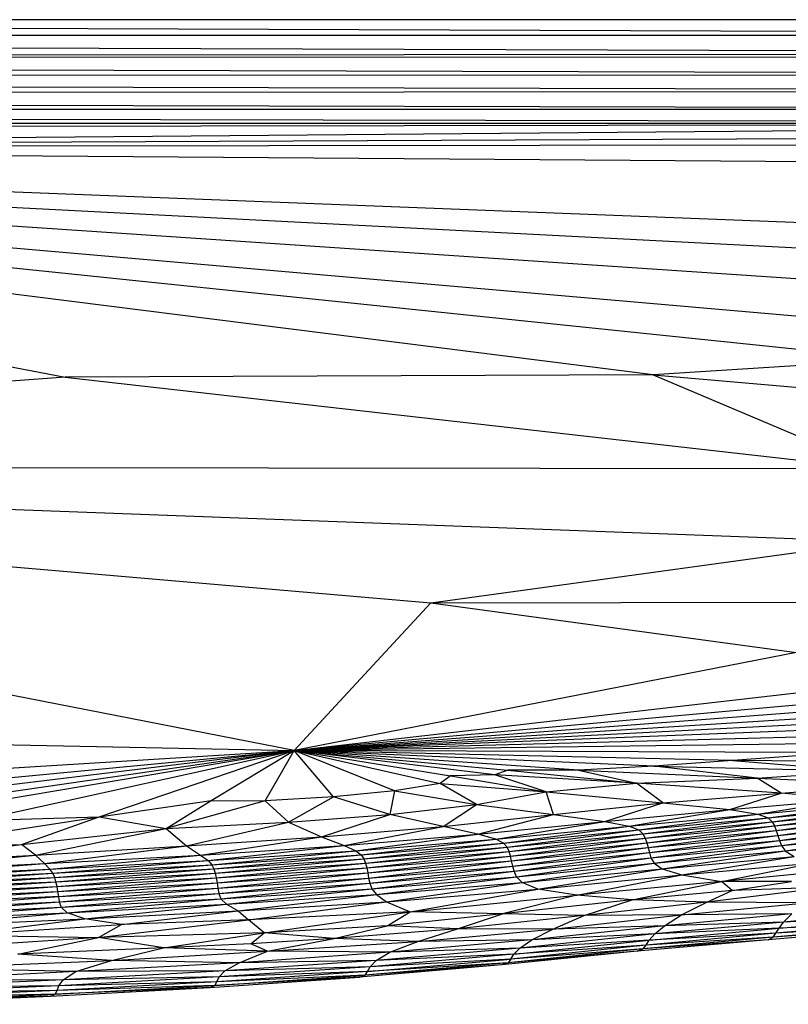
# Paper-space layout '_Posterior' of a CAD drawing. Header units: millimetres. Extents: x -1200 to 50, y -70 to 65.
# Tile 29 of 55: x -516 to -474, y -68 to -15. Entities that reach past the tile are written whole.
import ezdxf

# ---------------------------------------------------------------- set-up
doc = ezdxf.new("R2010")
doc.units = ezdxf.units.MM

psp = doc.layouts.new('_Posterior')

# ---------------------------------------------------------------- linework, layer by layer
at = {"color": 7, "linetype": 'Continuous', "lineweight": 25}
for p, q in [((-426.73, -15), (-722.73, -15)), ((-422.009, -15.828), (-641.971, -15)), ((-736.429, -15.884), (-422.009, -15.828)), ((-422.025, -16.837), (-736.429, -15.884)), ((-736.427, -17.072), (-422.025, -16.837)), ((-736.427, -17.072), (-422.029, -17.01)), ((-736.427, -17.072), (-422.128, -17.988)), ((-422.128, -17.988), (-736.427, -18.092)), ((-736.427, -18.092), (-422.365, -18.881)), ((-422.365, -18.881), (-736.429, -19.105)), ((-736.429, -19.105), (-422.803, -19.855)), ((-422.803, -19.855), (-736.43, -19.88)), ((-736.43, -19.88), (-424.095, -20.598)), ((-424.095, -20.598), (-736.43, -20.671)), ((-736.43, -20.63), (-424.095, -20.598)), ((-736.429, -21.19), (-424.095, -20.598)), ((-579.175, -21.911), (-424.095, -20.598)), ((-422.671, -21.248), (-579.175, -21.911)), ((-423.195, -21.751), (-579.175, -21.911)), ((-579.175, -21.911), (-513.17, -34.368)), ((-481.302, -34.236), (-579.175, -21.911)), ((-468.222, -33.408), (-579.175, -21.911)), ((-460.941, -32.159), (-579.175, -21.911)), ((-579.175, -21.911), (-452.248, -30.465)), ((-448.398, -28.679), (-579.175, -21.911)), ((-436.026, -27.44), (-579.175, -21.911)), ((-579.175, -21.911), (-424.077, -23.036)), ((-468.222, -33.408), (-481.302, -34.236)), ((-513.17, -34.368), (-579.375, -39.222)), ((-481.302, -34.236), (-513.17, -34.368)), ((-513.17, -34.368), (-469.254, -39.34)), ((-481.302, -34.236), (-469.254, -39.34)), ((-481.302, -34.236), (-440.268, -37.865)), ((-500.762, -54.606), (-579.375, -39.222)), ((-579.375, -39.222), (-493.353, -46.6)), ((-469.358, -43.286), (-579.375, -39.222)), ((-469.254, -39.34), (-579.375, -39.222)), ((-493.353, -46.6), (-469.358, -43.286)), ((-500.762, -54.606), (-493.353, -46.6)), ((-493.353, -46.6), (-448.503, -46.514)), ((-493.353, -46.6), (-473.541, -49.282)), ((-473.541, -49.282), (-500.762, -54.606)), ((-500.762, -54.606), (-454.565, -49.304)), ((-456.779, -50.613), (-500.762, -54.606)), ((-655.911, -51.366), (-500.762, -54.606)), ((-500.762, -54.606), (-459.418, -51.457)), ((-500.762, -54.606), (-461.797, -52.127)), ((-500.762, -54.606), (-464.041, -52.711)), ((-466.262, -53.242), (-500.762, -54.606)), ((-468.408, -53.734), (-500.762, -54.606)), ((-470.172, -54.203), (-500.762, -54.606)), ((-571.403, -58.922), (-500.762, -54.606)), ((-542.113, -58.533), (-500.762, -54.606)), ((-500.762, -54.606), (-534.69, -58.695)), ((-526.061, -58.266), (-500.762, -54.606)), ((-524.022, -58.521), (-500.762, -54.606)), ((-517.923, -58.382), (-500.762, -54.606)), ((-511.326, -58.202), (-500.762, -54.606)), ((-505.255, -57.302), (-500.762, -54.606)), ((-502.337, -57.325), (-500.762, -54.606)), ((-498.629, -57.103), (-500.762, -54.606)), ((-495.332, -56.779), (-500.762, -54.606)), ((-500.762, -54.606), (-492.852, -56.382)), ((-500.762, -54.606), (-492.293, -55.971)), ((-489.887, -55.924), (-500.762, -54.606)), ((-500.762, -54.606), (-489.188, -55.67)), ((-485.356, -55.66), (-500.762, -54.606)), ((-481.255, -55.45), (-500.762, -54.606)), ((-476.996, -55.144), (-500.762, -54.606)), ((-470.959, -54.716), (-500.762, -54.606)), ((-470.959, -54.716), (-476.996, -55.144)), ((-481.255, -55.45), (-485.356, -55.66)), ((-476.996, -55.144), (-481.255, -55.45)), ((-475.677, -56.098), (-481.255, -55.45)), ((-481.255, -55.45), (-470.073, -55.713)), ((-476.996, -55.144), (-470.073, -55.713)), ((-464.522, -55.249), (-476.996, -55.144)), ((-492.293, -55.971), (-492.852, -56.382)), ((-489.887, -55.924), (-492.293, -55.971)), ((-492.293, -55.971), (-487.103, -56.843)), ((-489.188, -55.67), (-489.887, -55.924)), ((-487.103, -56.843), (-489.887, -55.924)), ((-482.21, -56.377), (-489.887, -55.924)), ((-485.356, -55.66), (-489.188, -55.67)), ((-489.188, -55.67), (-482.21, -56.377)), ((-485.356, -55.66), (-482.21, -56.377)), ((-485.356, -55.66), (-475.677, -56.098)), ((-475.677, -56.098), (-470.073, -55.713)), ((-492.852, -56.382), (-495.332, -56.779)), ((-490.882, -57.529), (-492.852, -56.382)), ((-492.852, -56.382), (-487.103, -56.843)), ((-487.103, -56.843), (-482.21, -56.377)), ((-482.21, -56.377), (-475.677, -56.098)), ((-480.776, -57.428), (-482.21, -56.377)), ((-474.373, -56.919), (-482.21, -56.377)), ((-474.373, -56.919), (-475.677, -56.098)), ((-475.677, -56.098), (-468.049, -56.429)), ((-474.373, -56.919), (-468.049, -56.429)), ((-495.332, -56.779), (-498.629, -57.103)), ((-495.332, -56.779), (-495.584, -58.062)), ((-495.332, -56.779), (-490.882, -57.529)), ((-490.882, -57.529), (-487.103, -56.843)), ((-486.716, -58.063), (-487.103, -56.843)), ((-487.103, -56.843), (-480.776, -57.428)), ((-480.776, -57.428), (-474.373, -56.919)), ((-477.156, -57.802), (-474.373, -56.919)), ((-470.554, -57.229), (-474.373, -56.919)), ((-511.326, -58.202), (-505.255, -57.302)), ((-507.704, -58.823), (-505.255, -57.302)), ((-502.337, -57.325), (-507.704, -58.823)), ((-505.255, -57.302), (-502.337, -57.325)), ((-498.629, -57.103), (-502.337, -57.325)), ((-502.337, -57.325), (-501.077, -58.49)), ((-501.077, -58.49), (-498.629, -57.103)), ((-495.584, -58.062), (-498.629, -57.103)), ((-495.584, -58.062), (-490.882, -57.529)), ((-492.696, -58.722), (-490.882, -57.529)), ((-490.882, -57.529), (-486.716, -58.063)), ((-486.716, -58.063), (-480.776, -57.428)), ((-483.921, -58.44), (-480.776, -57.428)), ((-480.776, -57.428), (-477.156, -57.802)), ((-477.156, -57.802), (-470.554, -57.229)), ((-475.638, -58.048), (-470.554, -57.229)), ((-475.638, -58.048), (-469.14, -57.437)), ((-475.083, -58.254), (-469.14, -57.437)), ((-501.077, -58.49), (-495.584, -58.062)), ((-499.275, -59.287), (-495.584, -58.062)), ((-492.696, -58.722), (-495.584, -58.062)), ((-492.696, -58.722), (-486.716, -58.063)), ((-490.81, -59.129), (-486.716, -58.063)), ((-486.716, -58.063), (-483.921, -58.44)), ((-483.921, -58.44), (-477.156, -57.802)), ((-482.608, -58.696), (-477.156, -57.802)), ((-482.608, -58.696), (-475.638, -58.048)), ((-482.079, -58.909), (-475.638, -58.048)), ((-477.156, -57.802), (-475.638, -58.048)), ((-475.638, -58.048), (-475.083, -58.254)), ((-475.083, -58.254), (-468.652, -57.629)), ((-474.86, -58.464), (-468.652, -57.629)), ((-474.86, -58.464), (-468.448, -57.835)), ((-474.733, -58.692), (-468.448, -57.835)), ((-474.733, -58.692), (-468.317, -58.062)), ((-474.633, -58.938), (-468.317, -58.062)), ((-522.085, -59.847), (-511.326, -58.202)), ((-517.923, -58.382), (-511.326, -58.202)), ((-515.541, -59.699), (-511.326, -58.202)), ((-511.326, -58.202), (-507.704, -58.823)), ((-507.704, -58.823), (-501.077, -58.49)), ((-506.605, -59.764), (-501.077, -58.49)), ((-501.077, -58.49), (-499.275, -59.287)), ((-490.81, -59.129), (-483.921, -58.44)), ((-489.836, -59.398), (-483.921, -58.44)), ((-483.921, -58.44), (-482.608, -58.696)), ((-482.079, -58.909), (-475.083, -58.254)), ((-481.862, -59.122), (-475.083, -58.254)), ((-481.862, -59.122), (-474.86, -58.464)), ((-481.745, -59.35), (-474.86, -58.464)), ((-475.083, -58.254), (-474.86, -58.464)), ((-474.86, -58.464), (-474.733, -58.692)), ((-474.633, -58.938), (-468.206, -58.309)), ((-474.545, -59.199), (-468.206, -58.309)), ((-474.545, -59.199), (-468.106, -58.57)), ((-474.461, -59.471), (-468.106, -58.57)), ((-515.541, -59.699), (-507.704, -58.823)), ((-514.787, -60.27), (-507.704, -58.823)), ((-507.704, -58.823), (-506.605, -59.764)), ((-499.275, -59.287), (-492.696, -58.722)), ((-498.056, -59.75), (-492.696, -58.722)), ((-498.056, -59.75), (-490.81, -59.129)), ((-497.422, -60.032), (-490.81, -59.129)), ((-490.81, -59.129), (-492.696, -58.722)), ((-489.836, -59.398), (-490.81, -59.129)), ((-489.836, -59.398), (-482.608, -58.696)), ((-489.41, -59.618), (-482.608, -58.696)), ((-489.41, -59.618), (-482.079, -58.909)), ((-489.223, -59.836), (-482.079, -58.909)), ((-489.223, -59.836), (-481.862, -59.122)), ((-489.12, -60.069), (-481.862, -59.122)), ((-482.608, -58.696), (-482.079, -58.909)), ((-482.079, -58.909), (-481.862, -59.122)), ((-481.862, -59.122), (-481.745, -59.35)), ((-481.745, -59.35), (-474.733, -58.692)), ((-481.658, -59.597), (-474.733, -58.692)), ((-481.658, -59.597), (-474.633, -58.938)), ((-481.583, -59.859), (-474.633, -58.938)), ((-481.583, -59.859), (-474.545, -59.199)), ((-481.513, -60.131), (-474.545, -59.199)), ((-474.733, -58.692), (-474.633, -58.938)), ((-474.633, -58.938), (-474.545, -59.199)), ((-474.545, -59.199), (-474.461, -59.471)), ((-474.461, -59.471), (-468.013, -58.844)), ((-474.358, -59.753), (-468.013, -58.844)), ((-474.358, -59.753), (-467.904, -59.125)), ((-474.154, -60.045), (-467.904, -59.125)), ((-523.665, -60.737), (-515.541, -59.699)), ((-522.085, -59.847), (-515.541, -59.699)), ((-514.787, -60.27), (-515.541, -59.699)), ((-506.605, -59.764), (-499.275, -59.287)), ((-505.833, -60.272), (-499.275, -59.287)), ((-505.833, -60.272), (-498.056, -59.75)), ((-505.426, -60.566), (-498.056, -59.75)), ((-499.275, -59.287), (-498.056, -59.75)), ((-498.056, -59.75), (-497.422, -60.032)), ((-497.422, -60.032), (-489.836, -59.398)), ((-497.125, -60.256), (-489.836, -59.398)), ((-497.125, -60.256), (-489.41, -59.618)), ((-496.982, -60.477), (-489.41, -59.618)), ((-489.41, -59.618), (-489.836, -59.398)), ((-489.223, -59.836), (-489.41, -59.618)), ((-489.12, -60.069), (-481.745, -59.35)), ((-489.044, -60.319), (-481.745, -59.35)), ((-489.044, -60.319), (-481.658, -59.597)), ((-488.979, -60.584), (-481.658, -59.597)), ((-481.745, -59.35), (-481.658, -59.597)), ((-481.658, -59.597), (-481.583, -59.859)), ((-481.513, -60.131), (-474.461, -59.471)), ((-481.428, -60.413), (-474.461, -59.471)), ((-481.428, -60.413), (-474.358, -59.753)), ((-481.259, -60.704), (-474.358, -59.753)), ((-474.461, -59.471), (-474.358, -59.753)), ((-474.358, -59.753), (-474.154, -60.045)), ((-474.154, -60.045), (-467.706, -59.415)), ((-523.679, -61.172), (-514.787, -60.27)), ((-523.665, -60.737), (-514.787, -60.27)), ((-514.787, -60.27), (-506.605, -59.764)), ((-514.296, -60.733), (-514.787, -60.27)), ((-514.296, -60.733), (-506.605, -59.764)), ((-514.296, -60.733), (-505.833, -60.272)), ((-514.001, -61.025), (-505.833, -60.272)), ((-506.605, -59.764), (-505.833, -60.272)), ((-505.833, -60.272), (-505.426, -60.566)), ((-505.426, -60.566), (-497.422, -60.032)), ((-505.221, -60.793), (-497.422, -60.032)), ((-505.221, -60.793), (-497.125, -60.256)), ((-505.111, -61.015), (-497.125, -60.256)), ((-497.422, -60.032), (-497.125, -60.256)), ((-497.125, -60.256), (-496.982, -60.477)), ((-496.982, -60.477), (-489.223, -59.836)), ((-496.898, -60.713), (-489.223, -59.836)), ((-496.898, -60.713), (-489.12, -60.069)), ((-496.834, -60.966), (-489.12, -60.069)), ((-489.12, -60.069), (-489.223, -59.836)), ((-489.044, -60.319), (-489.12, -60.069)), ((-488.979, -60.584), (-481.583, -59.859)), ((-488.919, -60.861), (-481.583, -59.859)), ((-488.919, -60.861), (-481.513, -60.131)), ((-488.849, -61.145), (-481.513, -60.131)), ((-481.583, -59.859), (-481.513, -60.131)), ((-481.513, -60.131), (-481.428, -60.413)), ((-481.259, -60.704), (-474.154, -60.045)), ((-480.822, -61.015), (-474.154, -60.045)), ((-474.154, -60.045), (-473.663, -60.354)), ((-523.679, -61.172), (-514.296, -60.733)), ((-523.496, -61.446), (-514.296, -60.733)), ((-514.001, -61.025), (-514.296, -60.733)), ((-514.001, -61.025), (-505.426, -60.566)), ((-513.838, -61.253), (-505.426, -60.566)), ((-513.838, -61.253), (-505.221, -60.793)), ((-513.741, -61.476), (-505.221, -60.793)), ((-505.426, -60.566), (-505.221, -60.793)), ((-505.221, -60.793), (-505.111, -61.015)), ((-505.111, -61.015), (-496.982, -60.477)), ((-505.04, -61.252), (-496.982, -60.477)), ((-505.04, -61.252), (-496.898, -60.713)), ((-504.984, -61.506), (-496.898, -60.713)), ((-496.982, -60.477), (-496.898, -60.713)), ((-496.898, -60.713), (-496.834, -60.966)), ((-496.834, -60.966), (-489.044, -60.319)), ((-496.778, -61.233), (-489.044, -60.319)), ((-496.778, -61.233), (-488.979, -60.584)), ((-496.728, -61.512), (-488.979, -60.584)), ((-488.979, -60.584), (-489.044, -60.319)), ((-488.919, -60.861), (-488.979, -60.584)), ((-488.849, -61.145), (-481.428, -60.413)), ((-488.72, -61.438), (-481.428, -60.413)), ((-488.72, -61.438), (-481.259, -60.704)), ((-488.4, -61.758), (-481.259, -60.704)), ((-481.428, -60.413), (-481.259, -60.704)), ((-481.259, -60.704), (-480.822, -61.015)), ((-480.822, -61.015), (-473.663, -60.354)), ((-479.747, -61.346), (-473.663, -60.354)), ((-479.747, -61.346), (-472.598, -60.686)), ((-477.611, -61.703), (-472.598, -60.686)), ((-523.496, -61.446), (-514.001, -61.025)), ((-523.355, -61.669), (-514.001, -61.025)), ((-523.355, -61.669), (-513.838, -61.253)), ((-523.259, -61.892), (-513.838, -61.253)), ((-513.838, -61.253), (-514.001, -61.025)), ((-513.741, -61.476), (-513.838, -61.253)), ((-513.741, -61.476), (-505.111, -61.015)), ((-513.672, -61.714), (-505.111, -61.015)), ((-513.672, -61.714), (-505.04, -61.252)), ((-513.615, -61.969), (-505.04, -61.252)), ((-505.111, -61.015), (-505.04, -61.252)), ((-505.04, -61.252), (-504.984, -61.506)), ((-504.984, -61.506), (-496.834, -60.966)), ((-504.935, -61.775), (-496.834, -60.966)), ((-504.935, -61.775), (-496.778, -61.233)), ((-504.892, -62.055), (-496.778, -61.233)), ((-496.834, -60.966), (-496.778, -61.233)), ((-496.778, -61.233), (-496.728, -61.512)), ((-496.728, -61.512), (-488.919, -60.861)), ((-496.671, -61.798), (-488.919, -60.861)), ((-496.671, -61.798), (-488.849, -61.145)), ((-496.56, -62.09), (-488.849, -61.145)), ((-488.849, -61.145), (-488.919, -60.861)), ((-488.72, -61.438), (-488.849, -61.145)), ((-488.4, -61.758), (-480.822, -61.015)), ((-487.555, -62.122), (-480.822, -61.015)), ((-487.555, -62.122), (-479.747, -61.346)), ((-485.447, -62.445), (-479.747, -61.346)), ((-480.822, -61.015), (-479.747, -61.346)), ((-479.747, -61.346), (-477.611, -61.703)), ((-470.691, -61.02), (-477.611, -61.703)), ((-523.259, -61.892), (-513.741, -61.476)), ((-523.184, -62.131), (-513.741, -61.476)), ((-523.184, -62.131), (-513.672, -61.714)), ((-523.121, -62.387), (-513.672, -61.714)), ((-513.672, -61.714), (-513.741, -61.476)), ((-513.615, -61.969), (-513.672, -61.714)), ((-513.615, -61.969), (-504.984, -61.506)), ((-513.566, -62.239), (-504.984, -61.506)), ((-513.566, -62.239), (-504.935, -61.775)), ((-513.523, -62.519), (-504.935, -61.775)), ((-504.984, -61.506), (-504.935, -61.775)), ((-504.935, -61.775), (-504.892, -62.055)), ((-504.892, -62.055), (-496.728, -61.512)), ((-504.843, -62.342), (-496.728, -61.512)), ((-504.843, -62.342), (-496.671, -61.798)), ((-504.738, -62.633), (-496.671, -61.798)), ((-496.728, -61.512), (-496.671, -61.798)), ((-496.671, -61.798), (-496.56, -62.09)), ((-496.56, -62.09), (-488.72, -61.438)), ((-496.299, -62.405), (-488.72, -61.438)), ((-496.299, -62.405), (-488.4, -61.758)), ((-495.758, -62.797), (-488.4, -61.758)), ((-488.4, -61.758), (-488.72, -61.438)), ((-487.555, -62.122), (-488.4, -61.758)), ((-477.611, -61.703), (-485.447, -62.445)), ((-482.441, -62.698), (-477.611, -61.703)), ((-473.813, -61.7), (-477.611, -61.703)), ((-477.025, -62.194), (-477.611, -61.703)), ((-477.025, -62.194), (-473.813, -61.7)), ((-523.121, -62.387), (-513.615, -61.969)), ((-523.065, -62.658), (-513.615, -61.969)), ((-523.065, -62.658), (-513.566, -62.239)), ((-523.017, -62.94), (-513.566, -62.239)), ((-513.566, -62.239), (-513.615, -61.969)), ((-513.523, -62.519), (-513.566, -62.239)), ((-513.523, -62.519), (-504.892, -62.055)), ((-513.478, -62.806), (-504.892, -62.055)), ((-513.478, -62.806), (-504.843, -62.342)), ((-513.387, -63.098), (-504.843, -62.342)), ((-504.892, -62.055), (-504.843, -62.342)), ((-504.843, -62.342), (-504.738, -62.633)), ((-504.738, -62.633), (-496.56, -62.09)), ((-504.437, -62.936), (-496.56, -62.09)), ((-504.437, -62.936), (-496.299, -62.405)), ((-503.793, -63.281), (-496.299, -62.405)), ((-496.56, -62.09), (-496.299, -62.405)), ((-496.299, -62.405), (-495.758, -62.797)), ((-495.758, -62.797), (-487.555, -62.122)), ((-494.483, -63.341), (-487.555, -62.122)), ((-485.447, -62.445), (-487.555, -62.122)), ((-477.025, -62.194), (-482.441, -62.698)), ((-471.707, -62.015), (-478.396, -62.811)), ((-478.396, -62.811), (-477.025, -62.194)), ((-471.707, -62.015), (-477.025, -62.194)), ((-513.523, -62.519), (-523.017, -62.94)), ((-522.972, -63.229), (-513.523, -62.519)), ((-522.972, -63.229), (-513.478, -62.806)), ((-522.904, -63.521), (-513.478, -62.806)), ((-513.478, -62.806), (-513.523, -62.519)), ((-513.387, -63.098), (-513.478, -62.806)), ((-513.387, -63.098), (-504.738, -62.633)), ((-513.069, -63.399), (-504.738, -62.633)), ((-513.069, -63.399), (-504.437, -62.936)), ((-512.113, -63.727), (-504.437, -62.936)), ((-504.738, -62.633), (-504.437, -62.936)), ((-504.437, -62.936), (-503.793, -63.281)), ((-503.793, -63.281), (-495.758, -62.797)), ((-503.234, -63.784), (-495.758, -62.797)), ((-495.758, -62.797), (-494.483, -63.341)), ((-494.483, -63.341), (-485.447, -62.445)), ((-485.447, -62.445), (-489.474, -63.445)), ((-482.441, -62.698), (-489.474, -63.445)), ((-482.441, -62.698), (-485.447, -62.445)), ((-485.046, -63.546), (-482.441, -62.698)), ((-478.396, -62.811), (-485.046, -63.546)), ((-478.396, -62.811), (-482.441, -62.698)), ((-479.778, -63.515), (-478.396, -62.811)), ((-479.778, -63.515), (-473.011, -62.849)), ((-473.011, -62.849), (-478.396, -62.811)), ((-522.904, -63.521), (-513.387, -63.098)), ((-522.662, -63.822), (-513.387, -63.098)), ((-522.662, -63.822), (-513.069, -63.399)), ((-521.752, -64.162), (-513.069, -63.399)), ((-513.069, -63.399), (-513.387, -63.098)), ((-512.113, -63.727), (-513.069, -63.399)), ((-512.113, -63.727), (-503.793, -63.281)), ((-510.122, -64.021), (-503.793, -63.281)), ((-503.793, -63.281), (-503.234, -63.784)), ((-494.483, -63.341), (-503.234, -63.784)), ((-502.391, -64.485), (-494.483, -63.341)), ((-495.726, -64.111), (-494.483, -63.341)), ((-489.474, -63.445), (-495.726, -64.111)), ((-489.474, -63.445), (-494.483, -63.341)), ((-491.911, -64.26), (-489.474, -63.445)), ((-485.046, -63.546), (-489.474, -63.445)), ((-473.799, -63.451), (-480.688, -64.096)), ((-473.799, -63.451), (-479.778, -63.515)), ((-467.826, -63.3), (-474.24, -63.898)), ((-474.24, -63.898), (-473.799, -63.451)), ((-521.752, -64.162), (-512.113, -63.727)), ((-519.163, -64.609), (-512.113, -63.727)), ((-519.163, -64.609), (-510.122, -64.021)), ((-510.122, -64.021), (-512.113, -63.727)), ((-511.371, -64.741), (-503.234, -63.784)), ((-511.371, -64.741), (-510.122, -64.021)), ((-503.234, -63.784), (-510.122, -64.021)), ((-502.391, -64.485), (-503.234, -63.784)), ((-485.046, -63.546), (-491.911, -64.26)), ((-486.738, -64.274), (-479.778, -63.515)), ((-486.738, -64.274), (-485.046, -63.546)), ((-479.778, -63.515), (-485.046, -63.546)), ((-474.24, -63.898), (-481.226, -64.542)), ((-480.688, -64.096), (-479.778, -63.515)), ((-474.24, -63.898), (-480.688, -64.096)), ((-468.174, -63.91), (-474.651, -64.502)), ((-474.488, -64.236), (-468.03, -63.642)), ((-474.488, -64.236), (-474.24, -63.898)), ((-468.174, -63.91), (-474.488, -64.236)), ((-468.03, -63.642), (-474.24, -63.898)), ((-502.391, -64.485), (-511.371, -64.741)), ((-507.851, -65.289), (-502.391, -64.485)), ((-503.116, -65.073), (-502.391, -64.485)), ((-495.726, -64.111), (-502.391, -64.485)), ((-498.594, -64.795), (-502.391, -64.485)), ((-498.594, -64.795), (-495.726, -64.111)), ((-491.911, -64.26), (-498.594, -64.795)), ((-491.911, -64.26), (-495.726, -64.111)), ((-494.056, -64.957), (-491.911, -64.26)), ((-494.056, -64.957), (-486.738, -64.274)), ((-486.738, -64.274), (-491.911, -64.26)), ((-481.226, -64.542), (-488.539, -65.307)), ((-480.688, -64.096), (-487.878, -64.859)), ((-487.878, -64.859), (-486.738, -64.274)), ((-481.226, -64.542), (-487.878, -64.859)), ((-480.688, -64.096), (-486.738, -64.274)), ((-474.651, -64.502), (-481.69, -65.147)), ((-481.52, -64.881), (-474.488, -64.236)), ((-474.651, -64.502), (-481.52, -64.881)), ((-481.52, -64.881), (-481.226, -64.542)), ((-481.226, -64.542), (-480.688, -64.096)), ((-474.488, -64.236), (-481.226, -64.542)), ((-468.526, -64.287), (-475.079, -64.854)), ((-468.315, -64.127), (-474.802, -64.714)), ((-468.526, -64.287), (-474.802, -64.714)), ((-474.802, -64.714), (-474.651, -64.502)), ((-468.315, -64.127), (-474.651, -64.502)), ((-474.651, -64.502), (-474.488, -64.236)), ((-511.371, -64.741), (-519.498, -65.274)), ((-519.163, -64.609), (-511.371, -64.741)), ((-515.736, -65.636), (-511.371, -64.741)), ((-507.851, -65.289), (-511.371, -64.741)), ((-503.116, -65.073), (-507.851, -65.289)), ((-498.594, -64.795), (-503.116, -65.073)), ((-502.208, -65.474), (-503.116, -65.073)), ((-502.208, -65.474), (-498.594, -64.795)), ((-502.208, -65.474), (-494.056, -64.957)), ((-494.056, -64.957), (-498.594, -64.795)), ((-487.878, -64.859), (-495.581, -65.538)), ((-495.581, -65.538), (-494.056, -64.957)), ((-487.878, -64.859), (-494.056, -64.957)), ((-488.86, -65.646), (-481.52, -64.881)), ((-488.539, -65.307), (-487.878, -64.859)), ((-481.52, -64.881), (-488.539, -65.307)), ((-475.079, -64.854), (-482.174, -65.475)), ((-474.802, -64.714), (-481.843, -65.355)), ((-475.079, -64.854), (-481.843, -65.355)), ((-474.802, -64.714), (-481.69, -65.147)), ((-481.69, -65.147), (-481.52, -64.881)), ((-475.079, -64.854), (-474.802, -64.714)), ((-507.851, -65.289), (-515.736, -65.636)), ((-510.67, -65.986), (-507.851, -65.289)), ((-510.67, -65.986), (-502.208, -65.474)), ((-502.208, -65.474), (-507.851, -65.289)), ((-503.745, -66.1), (-502.208, -65.474)), ((-495.581, -65.538), (-503.745, -66.1)), ((-495.581, -65.538), (-502.208, -65.474)), ((-488.539, -65.307), (-496.32, -65.987)), ((-496.32, -65.987), (-495.581, -65.538)), ((-488.539, -65.307), (-495.581, -65.538)), ((-482.174, -65.475), (-489.511, -66.217)), ((-481.843, -65.355), (-489.167, -66.112)), ((-482.174, -65.475), (-489.167, -66.112)), ((-481.69, -65.147), (-489.023, -65.909)), ((-481.843, -65.355), (-489.023, -65.909)), ((-481.69, -65.147), (-488.86, -65.646)), ((-488.86, -65.646), (-488.539, -65.307)), ((-482.174, -65.475), (-481.843, -65.355)), ((-481.843, -65.355), (-481.69, -65.147)), ((-521.216, -66.402), (-510.67, -65.986)), ((-510.67, -65.986), (-515.736, -65.636)), ((-512.589, -66.584), (-510.67, -65.986)), ((-503.745, -66.1), (-512.589, -66.584)), ((-503.745, -66.1), (-510.67, -65.986)), ((-496.32, -65.987), (-504.529, -66.547)), ((-504.529, -66.547), (-503.745, -66.1)), ((-496.32, -65.987), (-503.745, -66.1)), ((-489.167, -66.112), (-496.919, -66.778)), ((-496.793, -66.578), (-489.023, -65.909)), ((-489.167, -66.112), (-496.793, -66.578)), ((-488.86, -65.646), (-496.646, -66.32)), ((-489.023, -65.909), (-496.646, -66.32)), ((-496.646, -66.32), (-496.32, -65.987)), ((-488.86, -65.646), (-496.32, -65.987)), ((-489.167, -66.112), (-489.511, -66.217)), ((-489.023, -65.909), (-489.167, -66.112)), ((-489.023, -65.909), (-488.86, -65.646)), ((-512.589, -66.584), (-522.472, -67.06)), ((-512.589, -66.584), (-521.216, -66.402)), ((-504.529, -66.547), (-513.278, -67.028)), ((-513.278, -67.028), (-512.589, -66.584)), ((-504.529, -66.547), (-512.589, -66.584)), ((-496.793, -66.578), (-504.954, -67.129)), ((-496.646, -66.32), (-504.83, -66.874)), ((-504.83, -66.874), (-504.529, -66.547)), ((-496.793, -66.578), (-504.83, -66.874)), ((-496.646, -66.32), (-504.529, -66.547)), ((-489.511, -66.217), (-497.224, -66.881)), ((-489.511, -66.217), (-496.919, -66.778)), ((-496.919, -66.778), (-496.793, -66.578)), ((-496.793, -66.578), (-496.646, -66.32)), ((-513.278, -67.028), (-522.883, -67.482)), ((-513.278, -67.028), (-522.472, -67.06)), ((-504.954, -67.129), (-513.61, -67.6)), ((-504.83, -66.874), (-513.509, -67.349)), ((-513.509, -67.349), (-513.278, -67.028)), ((-504.954, -67.129), (-513.509, -67.349)), ((-504.83, -66.874), (-513.278, -67.028)), ((-505.326, -67.435), (-497.224, -66.881)), ((-505.064, -67.327), (-496.919, -66.778)), ((-497.224, -66.881), (-505.064, -67.327)), ((-505.064, -67.327), (-504.954, -67.129)), ((-496.919, -66.778), (-504.954, -67.129)), ((-504.954, -67.129), (-504.83, -66.874)), ((-497.224, -66.881), (-496.919, -66.778)), ((-513.61, -67.6), (-523.107, -68.037)), ((-513.509, -67.349), (-523.023, -67.788)), ((-513.61, -67.6), (-523.023, -67.788)), ((-513.509, -67.349), (-522.883, -67.482)), ((-513.961, -67.909), (-505.326, -67.435)), ((-513.716, -67.798), (-505.064, -67.327)), ((-505.326, -67.435), (-513.716, -67.798)), ((-513.716, -67.798), (-513.61, -67.6)), ((-505.064, -67.327), (-513.61, -67.6)), ((-513.61, -67.6), (-513.509, -67.349)), ((-505.326, -67.435), (-505.064, -67.327)), ((-523.441, -68.355), (-513.961, -67.909)), ((-523.212, -68.235), (-513.716, -67.798)), ((-513.961, -67.909), (-523.212, -68.235)), ((-513.716, -67.798), (-523.107, -68.037)), ((-513.961, -67.909), (-513.716, -67.798))]:
    psp.add_line(p, q, dxfattribs=at)

doc.saveas('drawing.dxf')
